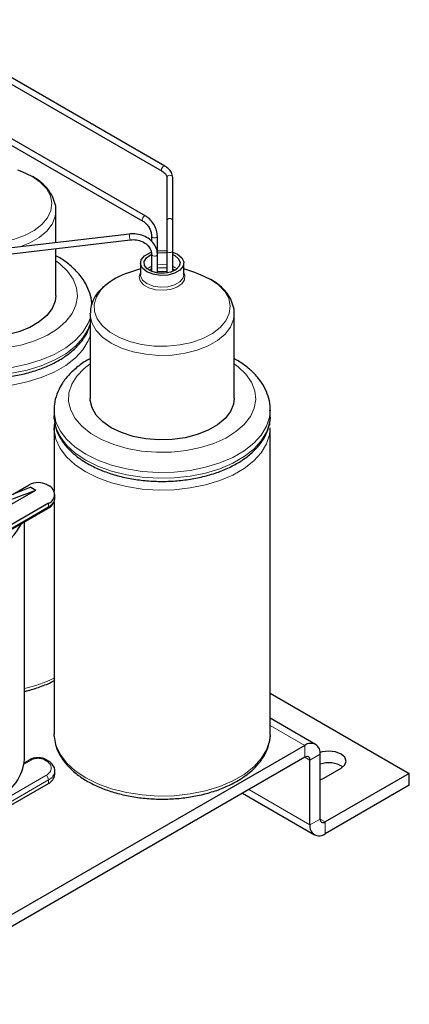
# Model space of a CAD drawing. Header units: millimetres. Extents: x 5 to 418, y 2 to 292.
# Tile 28 of 41: x 294 to 316, y 67 to 122. Entities that reach past the tile are written whole.
import ezdxf

# ---------------------------------------------------------------- set-up
doc = ezdxf.new("R2010")
doc.units = ezdxf.units.MM

msp = doc.modelspace()

# ---------------------------------------------------------------- linework, layer by layer
at = {"color": 7, "linetype": 'Continuous', "lineweight": 25}
for p, q in [((287.726, 121.5675), (301.8158, 113.4336)), ((301.9757, 113.7108), (287.886, 121.8446)), ((300.913, 110.9443), (292.9934, 115.5162)), ((292.8334, 115.2391), (300.753, 110.6672)), ((302.0872, 113.0823), (302.0872, 110.6821)), ((302.4072, 110.6821), (302.4072, 113.0823)), ((295.9235, 109.465), (295.9235, 111.2313)), ((302.0872, 110.6821), (302.0872, 109.0095)), ((302.4072, 109.0095), (302.4072, 110.6821)), ((300.008, 109.9437), (292.3102, 109.0415)), ((292.3474, 108.7237), (300.0453, 109.6259)), ((301.2387, 109.826), (301.2387, 109.5362)), ((301.5587, 108.8135), (301.5587, 109.826)), ((295.9235, 106.5426), (295.9235, 109.1428)), ((301.2387, 108.8135), (301.2387, 107.8714)), ((301.2387, 108.8116), (301.2387, 108.8135)), ((301.5587, 107.7831), (301.5587, 108.8135)), ((302.0872, 109.0095), (302.0872, 107.7831)), ((302.4072, 107.8714), (302.4072, 109.0095)), ((302.4072, 108.945), (302.6715, 108.8298)), ((302.4072, 108.8084), (302.5301, 108.7481)), ((300.623, 108.3399), (300.623, 107.6867)), ((303.023, 107.6867), (303.023, 108.3399)), ((300.623, 108.012), (299.9551, 107.7928)), ((302.3902, 108.0092), (302.5521, 107.9449)), ((303.6908, 107.7928), (303.023, 108.012)), ((297.823, 105.5165), (297.8236, 105.5594)), ((297.823, 105.5165), (297.823, 100.8277)), ((305.823, 100.8277), (305.823, 105.5165)), ((295.823, 100.1745), (295.823, 99.8479)), ((307.823, 100.1745), (307.8226, 100.1361)), ((307.823, 99.8479), (307.823, 100.1745)), ((307.8067, 99.3414), (307.7851, 99.5209)), ((295.823, 99.1947), (295.823, 95.6748)), ((307.823, 82.2106), (307.823, 99.1947)), ((292.6164, 94.4682), (294.8085, 95.7337)), ((294.5256, 95.8969), (292.8598, 95.2312)), ((293.5146, 95.4929), (294.4408, 96.0276)), ((294.5256, 95.8969), (294.8085, 95.7337)), ((295.4307, 96.0276), (295.5156, 95.9786)), ((295.867, 95.2928), (295.867, 95.4887)), ((284.2453, 88.2291), (295.4741, 94.7113)), ((295.5156, 94.9989), (284.2867, 88.5166)), ((295.4699, 94.7145), (295.4816, 94.7215)), ((295.823, 95.0848), (295.823, 82.2106)), ((294.1853, 80.791), (294.1853, 93.9673)), ((307.823, 84.4609), (315.5408, 80.0055)), ((310.3425, 81.6168), (307.823, 83.0713)), ((309.7426, 81.5574), (285.9838, 67.8418)), ((309.7426, 80.9042), (285.9838, 67.1885)), ((310.5911, 77.4746), (310.5911, 81.0674)), ((294.4822, 80.7682), (294.1738, 80.5901)), ((295.4741, 80.7192), (295.3893, 80.7682)), ((310.0254, 77.1481), (310.0254, 80.7409)), ((295.867, 79.9418), (295.867, 80.1378)), ((310.7891, 79.7442), (311.7507, 80.2994)), ((315.5408, 80.0055), (310.8739, 77.3113)), ((315.5408, 79.3522), (315.5408, 80.0055)), ((284.2867, 72.9697), (295.5156, 79.452)), ((310.5911, 79.6564), (310.7891, 79.7442)), ((315.5408, 79.3522), (310.8739, 76.6581)), ((306.2792, 78.9048), (310.274, 76.5987))]:
    msp.add_line(p, q, dxfattribs=at)
at = {"color": 7, "linetype": 'Continuous', "lineweight": 18}
for p, q in [((302.4072, 108.1552), (302.5301, 108.0949)), ((302.5301, 108.0949), (302.6475, 108.0133)), ((284.2867, 88.3206), (295.5156, 94.8029)), ((295.5156, 94.8029), (295.5156, 94.9989)), ((307.823, 82.6656), (309.7426, 81.5574)), ((309.7426, 80.9042), (309.7426, 81.5574)), ((309.7425, 80.9042), (310.0254, 80.7409)), ((310.5911, 81.0674), (310.0254, 80.7409)), ((294.1638, 80.5168), (294.5822, 80.7583)), ((295.2893, 80.7583), (295.3741, 80.7093)), ((295.3741, 79.8929), (284.1453, 73.4106)), ((295.5156, 79.6479), (284.2867, 73.1656)), ((295.5156, 79.6479), (295.5156, 79.452)), ((306.6307, 79.1078), (310.0254, 77.1481)), ((310.0254, 77.1481), (310.5911, 77.4746)), ((310.5911, 77.4746), (310.8739, 77.3113)), ((310.8739, 77.3113), (310.8739, 76.6581))]:
    msp.add_line(p, q, dxfattribs=at)
at = {"color": 7, "linetype": 'Continuous', "lineweight": 18, "flags": 128}
for points in [[(301.8145, 113.4344), (301.7912, 113.4619), (301.7826, 113.5069), (301.7912, 113.5618), (301.8157, 113.6184), (301.8525, 113.6679), (301.8957, 113.7028), (301.939, 113.7179), (301.9757, 113.7108), (301.9758, 113.7107)], [(294.5953, 113.1539), (295.0527, 112.8341), (295.397, 112.4701), (295.6157, 112.0751), (295.701, 111.6633), (295.6497, 111.2497), (295.4638, 110.8491), (295.1499, 110.4761), (294.7194, 110.1441), (294.1879, 109.8652), (293.5745, 109.6493), (292.9014, 109.5044), (292.193, 109.4357), (291.4749, 109.4455), (290.7729, 109.5337), (290.1126, 109.6969), (289.6314, 109.8772)], [(302.0872, 113.0823), (302.0994, 113.1323), (302.1341, 113.1747), (302.186, 113.203), (302.2472, 113.213), (302.3085, 113.203), (302.3604, 113.1747), (302.395, 113.1323), (302.4072, 113.0823)], [(295.9234, 111.2468), (295.8851, 110.9123), (295.7161, 110.4975), (295.418, 110.1077), (295.0008, 109.7561), (294.4788, 109.4548), (293.9191, 109.2301)], [(300.833, 110.9364), (300.7897, 110.9015), (300.753, 110.852), (300.7285, 110.7954), (300.7199, 110.7405), (300.7285, 110.6954), (300.7528, 110.6673)], [(300.913, 110.9444), (300.8763, 110.9515), (300.833, 110.9364)], [(302.0872, 110.6821), (302.0994, 110.7321), (302.1341, 110.7745), (302.186, 110.8028), (302.2472, 110.8128), (302.3085, 110.8028), (302.3604, 110.7745), (302.395, 110.7321), (302.4072, 110.6821)], [(300.008, 109.9437), (300.0051, 109.9372), (300.0037, 109.9083)], [(301.5118, 109.7607), (301.4599, 109.7406), (301.3987, 109.7336), (301.3375, 109.7406), (301.2856, 109.7607), (301.2509, 109.7906), (301.2387, 109.826), (301.2387, 109.8273)], [(301.5587, 109.8259), (301.5465, 109.7906), (301.5118, 109.7607)], [(301.5587, 108.8135), (301.5584, 108.8078), (301.5425, 108.773), (301.5046, 108.7443), (301.4507, 108.7262), (301.3888, 108.7214), (301.3285, 108.7306), (301.2788, 108.7524), (301.2474, 108.7835), (301.2387, 108.8116)], [(302.0872, 109.0095), (302.0994, 108.9742), (302.1341, 108.9442), (302.186, 108.9242), (302.2472, 108.9171), (302.3085, 108.9242), (302.3604, 108.9442), (302.395, 108.9742), (302.4072, 109.0095), (302.4072, 109.0095)], [(295.9235, 108.4607), (296.1426, 108.2973), (296.5756, 107.8838), (296.888, 107.4357), (297.0719, 106.9644), (297.1224, 106.4821), (297.0383, 106.0015), (296.8217, 105.5348), (296.4782, 105.0943), (296.0168, 104.6913), (295.4494, 104.3362), (294.7906, 104.0382), (294.0576, 103.8052), (293.2693, 103.643), (292.4462, 103.5559), (291.6095, 103.5462), (290.7809, 103.614), (289.982, 103.7578), (289.2333, 103.9736), (288.5543, 104.256), (287.9626, 104.5976), (287.4734, 104.9896), (287.0995, 105.4218), (286.8902, 105.7885)], [(301.5587, 108.2434), (301.8691, 108.2633), (302.0872, 108.2434)], [(303.023, 107.8067), (303.087, 107.6509), (303.0697, 107.4091), (302.9172, 107.1836), (302.6462, 106.9988), (302.286, 106.8749), (301.8756, 106.8253), (301.4595, 106.8552), (301.0828, 106.9615), (300.7863, 107.1327), (300.6021, 107.3502), (300.5502, 107.5904), (300.623, 107.8067)], [(303.023, 107.6867), (302.9821, 107.5074), (302.8059, 107.2893), (302.5112, 107.1192), (302.1335, 107.0175), (301.7184, 106.9966), (301.3158, 107.0588), (300.9744, 107.1968), (300.7354, 107.3939), (300.6275, 107.6263), (300.623, 107.6867)], [(300.9984, 108.0133), (301.1841, 108.1308), (301.2387, 108.1552)], [(304.4948, 107.439), (304.9522, 107.1192), (305.2965, 106.7552), (305.5152, 106.3602), (305.6005, 105.9485), (305.5492, 105.5348), (305.3633, 105.1343), (305.0494, 104.7613), (304.6189, 104.4293), (304.0874, 104.1503), (303.474, 103.9345), (302.8009, 103.7896), (302.0925, 103.7208), (301.3744, 103.7307), (300.6724, 103.8188), (300.0121, 103.9821), (299.4172, 104.2145), (298.9092, 104.5077), (298.5066, 104.8512), (298.2238, 105.2324), (298.0711, 105.6376), (298.054, 106.0522), (298.1731, 106.4611), (298.4242, 106.8497), (298.6381, 107.0703)], [(305.8229, 105.532), (305.7846, 105.1975), (305.6156, 104.7826), (305.3174, 104.3928), (304.9003, 104.0413), (304.3783, 103.74), (303.7694, 103.4992), (303.0941, 103.327), (302.3756, 103.2295), (301.6382, 103.2098), (300.9072, 103.2687), (300.2073, 103.4041), (299.5624, 103.6114), (298.9945, 103.8837), (298.523, 104.2115), (298.1638, 104.5838), (297.9292, 104.9878), (297.8272, 105.4098), (297.823, 105.5165)], [(297.823, 104.9314), (297.719, 104.6663), (297.4228, 104.1776), (297.0038, 103.7199), (296.4713, 103.3034), (295.8372, 102.9373), (295.1157, 102.6299), (294.3228, 102.388), (293.4764, 102.217), (292.5952, 102.1208), (291.6991, 102.1014), (290.808, 102.1594), (289.9418, 102.2934), (289.1199, 102.5004), (288.3605, 102.7758), (287.6808, 103.1135), (287.0959, 103.5059), (286.6188, 103.9443), (286.2602, 104.4187), (286.0281, 104.9188), (285.9488, 105.245)], [(297.823, 105.258), (297.719, 104.9929), (297.4228, 104.5042), (297.0038, 104.0465), (296.4713, 103.63), (295.8372, 103.264), (295.1157, 102.9565), (294.3228, 102.7146), (293.4764, 102.5437), (292.5952, 102.4474), (291.6991, 102.4281), (290.808, 102.486), (289.9418, 102.62), (289.1199, 102.827), (288.3605, 103.1025), (287.6808, 103.4401), (287.0959, 103.8325), (286.6188, 104.2709), (286.2602, 104.7454), (286.0281, 105.2454), (286.0159, 105.2837)], [(297.823, 104.2782), (297.719, 104.013), (297.4228, 103.5244), (297.0038, 103.0667), (296.4713, 102.6502), (295.8372, 102.2841), (295.1157, 101.9767), (294.3228, 101.7348), (293.4764, 101.5638), (292.5952, 101.4676), (291.6991, 101.4482), (290.808, 101.5062), (289.9418, 101.6402), (289.8259, 101.6643)], [(305.823, 102.7459), (306.0421, 102.5824), (306.4751, 102.169), (306.7875, 101.7208), (306.9714, 101.2495), (307.0219, 100.7673), (306.9378, 100.2866), (306.7212, 99.82), (306.3777, 99.3794), (305.9163, 98.9764), (305.3489, 98.6213), (304.6901, 98.3234), (303.9571, 98.0903), (303.1688, 97.9281), (302.3457, 97.841), (301.509, 97.8313), (300.6804, 97.8992), (299.8815, 98.0429), (299.1328, 98.2588), (298.4538, 98.5412), (297.8621, 98.8828), (297.3729, 99.2747), (296.999, 99.7069), (296.75, 100.1682), (296.6324, 100.6465), (296.6493, 101.1295), (296.8001, 101.6047), (297.0811, 102.0598), (297.4848, 102.4829), (297.823, 102.7459)], [(307.8226, 100.1361), (307.7852, 99.7867), (307.6185, 99.278), (307.3223, 98.7894), (306.9033, 98.3317), (306.3708, 97.9152), (305.7367, 97.5491), (305.0151, 97.2417), (304.2223, 96.9998), (303.3759, 96.8288), (302.4947, 96.7326), (301.5986, 96.7132), (300.7075, 96.7712), (299.8413, 96.9051), (299.0193, 97.1122), (298.26, 97.3876), (297.5803, 97.7253), (296.9954, 98.1177), (296.5183, 98.556), (296.1597, 99.0305), (295.9276, 99.5306), (295.8272, 100.045), (295.8232, 100.1436)], [(307.823, 99.8479), (307.7852, 99.4601), (307.6185, 98.9514), (307.3223, 98.4628), (306.9033, 98.0051), (306.3708, 97.5885), (305.7367, 97.2225), (305.0151, 96.9151), (304.2223, 96.6732), (303.3759, 96.5022), (302.4947, 96.4059), (301.5986, 96.3866), (300.7075, 96.4445), (299.8413, 96.5785), (299.0193, 96.7856), (298.26, 97.061), (297.5803, 97.3987), (296.9954, 97.7911), (296.5183, 98.2294), (296.1597, 98.7039), (295.9276, 99.2039), (295.8278, 99.7092)], [(307.823, 99.1947), (307.7852, 98.8068), (307.6185, 98.2982), (307.3223, 97.8095), (306.9033, 97.3518), (306.3708, 96.9353), (305.7367, 96.5692), (305.0151, 96.2618), (304.2223, 96.0199), (303.3759, 95.8489), (302.4947, 95.7527), (301.5986, 95.7333), (300.7075, 95.7913), (299.8413, 95.9253), (299.0193, 96.1323), (298.26, 96.4077), (297.5803, 96.7454), (296.9954, 97.1378), (296.5183, 97.5762), (296.1597, 98.0507), (295.9276, 98.5507), (295.8278, 99.056)], [(307.823, 82.2106), (307.7852, 81.8228), (307.6185, 81.3141), (307.3223, 80.8255), (306.9033, 80.3678), (306.3708, 79.9513), (305.7367, 79.5852), (305.0151, 79.2778), (304.2223, 79.0359), (303.3759, 78.8649), (302.4947, 78.7687), (301.5986, 78.7493), (300.7075, 78.8073), (299.8413, 78.9412), (299.0193, 79.1483), (298.26, 79.4237), (297.5803, 79.7614), (296.9954, 80.1538), (296.5183, 80.5921), (296.1597, 81.0666), (295.9276, 81.5667), (295.8278, 82.072)]]:
    msp.add_lwpolyline(points, dxfattribs=at)
at = {"color": 7, "linetype": 'Continuous', "lineweight": 25, "flags": 128}
for points in [[(293.7913, 113.5076), (294.0414, 113.4179), (294.5953, 113.1539)], [(302.6715, 108.8298), (302.9105, 108.6327), (303.0184, 108.4003), (302.9821, 108.1606), (302.8059, 107.9426), (302.5112, 107.7724), (302.1335, 107.6708), (301.7184, 107.6498), (301.3158, 107.7121), (300.9744, 107.8501), (300.7354, 108.0471), (300.6275, 108.2795), (300.6638, 108.5192), (300.84, 108.7373), (301.1347, 108.9074), (301.2387, 108.945)], [(302.5301, 108.7481), (302.7378, 108.5731), (302.8219, 108.3666), (302.7711, 108.1565), (302.5923, 107.9711), (302.3096, 107.8356), (301.9611, 107.7682), (301.594, 107.778), (301.2578, 107.8636), (300.998, 108.0137), (300.8495, 108.2077), (300.8325, 108.4197), (300.9493, 108.6208), (301.1841, 108.784), (301.2387, 108.8084)], [(301.5587, 109.0156), (301.9275, 109.03), (302.0872, 109.0156)], [(301.5587, 108.8967), (301.8691, 108.9166), (302.0872, 108.8967)], [(301.5587, 108.078), (301.923, 108.0933), (302.0872, 108.078)], [(301.5587, 107.8728), (301.823, 107.8783), (302.0872, 107.8728)], [(303.6908, 107.7928), (303.9409, 107.703), (304.4948, 107.439)], [(295.9235, 106.5426), (295.8851, 106.2236), (295.7161, 105.8088), (295.418, 105.4189), (295.0008, 105.0674), (294.4788, 104.7661), (293.8699, 104.5253), (293.1946, 104.3531), (292.4761, 104.2556), (291.7387, 104.2359), (291.0077, 104.2948), (290.3078, 104.4302), (289.6629, 104.6375), (289.095, 104.9098), (288.6235, 105.2376), (288.2643, 105.6099), (288.0297, 106.0139), (287.9322, 106.39)], [(305.823, 100.8277), (305.7846, 100.5087), (305.6156, 100.0939), (305.3174, 99.7041), (304.9003, 99.3525), (304.3783, 99.0512), (303.7694, 98.8104), (303.0941, 98.6383), (302.3756, 98.5407), (301.6382, 98.521), (300.9072, 98.5799), (300.2073, 98.7153), (299.5624, 98.9227), (298.9945, 99.1949), (298.523, 99.5227), (298.1638, 99.895), (297.9292, 100.2991), (297.8272, 100.7211), (297.823, 100.8277)], [(295.8278, 99.7092), (295.8272, 99.7184), (295.823, 99.8479)], [(295.8278, 99.056), (295.8272, 99.0651), (295.823, 99.1947)], [(295.8278, 82.072), (295.8272, 82.0811), (295.823, 82.2106)], [(311.7507, 80.2994), (311.9588, 80.4792), (312.0319, 80.6912), (311.9588, 80.9033), (311.7507, 81.0831), (311.4393, 81.2032), (311.0719, 81.2454), (310.7045, 81.2032), (310.5862, 81.1693)]]:
    msp.add_lwpolyline(points, dxfattribs=at)
at = {"color": 7, "linetype": 'Continuous', "lineweight": 18}
for centre, radius, start, end in [((300.6982, 109.8662), 0.6957, 176.52435, 200.20646), ((295.2665, 95.3527), 0.6035, 294.37466, 354.3052), ((292.4192, 92.3579), 7.842, 283.01532, 295.72411), ((295.433, 80.6268), 0.1013, 67.02039, 125.50094), ((295.2085, 79.6339), 0.3074, 2.60548, 57.39452), ((295.278, 80.1894), 0.5913, 293.69206, 355.03326)]:
    msp.add_arc(centre, radius, start, end, dxfattribs=at)
at = {"color": 7, "linetype": 'Continuous', "lineweight": 25}
for centre, radius, start, end in [((301.0434, 104.2468), 3.7092, 107.06174, 130.42752), ((294.9357, 95.0723), 1.0759, 62.60967, 117.39033), ((295.3297, 95.4887), 0.5239, 290.78342, 69.21658), ((295.4176, 94.7921), 0.0986, 305.01333, 6.29885), ((291.2596, 95.2379), 3.0751, 296.77139, 333.53744), ((310.0738, 81.1513), 0.5241, 350.78596, 129.20329), ((309.853, 80.7688), 0.1747, 350.78596, 129.20329), ((291.6196, 81.0056), 2.5747, 293.46213, 355.21773), ((294.5236, 80.6765), 0.1006, 54.38242, 114.30712), ((295.3481, 80.6759), 0.1012, 66.72001, 125.52751), ((311.0658, 79.1814), 1.4181, 56.55075, 109.55816), ((295.2665, 80.0017), 0.6035, 294.37466, 354.3052), ((310.5427, 77.0642), 0.5241, 170.78596, 309.20329), ((310.7635, 77.4467), 0.1747, 170.78596, 309.20329)]:
    msp.add_arc(centre, radius, start, end, dxfattribs=at)
msp.add_ellipse((294.1442, 96.2967), major_axis=(5.5736, 2.1418), ratio=0.1282396, start_param=4.4431293, end_param=4.7824588, dxfattribs=at)
for points, knots in [([(302.4072, 113.0823), (302.4027, 113.1352), (302.391, 113.2733), (302.2741, 113.4813), (302.1116, 113.6287), (301.9987, 113.6969), (301.9757, 113.7108)], [0, 0, 0, 0, 0.2126998, 0.5563608, 0.9096842, 1, 1, 1, 1]), ([(295.9211, 111.2507), (295.9218, 111.2564), (295.9405, 111.413), (295.8644, 111.7224), (295.6927, 112.1499), (295.4027, 112.5423), (295.0469, 112.876), (294.7588, 113.0566), (294.6276, 113.1389)], [0, 0, 0, 0, 0.0076443, 0.2083911, 0.4074909, 0.6109674, 0.8229013, 1, 1, 1, 1]), ([(301.8158, 113.4336), (301.8529, 113.4099), (301.9614, 113.3406), (302.0684, 113.2121), (302.081, 113.1248), (302.0872, 113.0823)], [0, 0, 0, 0, 0.2111221, 0.6161012, 1, 1, 1, 1]), ([(300.753, 110.6672), (300.7833, 110.6476), (300.8641, 110.5956), (300.9998, 110.4562), (301.1303, 110.2542), (301.2217, 110.0255), (301.233, 109.8927), (301.2387, 109.826)], [0, 0, 0, 0, 0.12583112, 0.33527447, 0.55407048, 0.77605853, 1, 1, 1, 1]), ([(301.5587, 109.826), (301.556, 109.8791), (301.5483, 110.0313), (301.4663, 110.3011), (301.2975, 110.6005), (301.1011, 110.8207), (300.9651, 110.91), (300.913, 110.9443)], [0, 0, 0, 0, 0.1285102, 0.3684824, 0.6083139, 0.8497202, 1, 1, 1, 1]), ([(301.5587, 108.8135), (301.5548, 108.8776), (301.5442, 109.054), (301.4318, 109.3318), (301.2016, 109.6092), (300.8834, 109.8189), (300.5108, 109.9401), (300.2085, 109.9629), (300.0446, 109.9472), (300.008, 109.9437)], [0, 0, 0, 0, 0.0970006, 0.2670027, 0.4376914, 0.6102979, 0.784755, 0.9519728, 1, 1, 1, 1]), ([(300.0453, 109.6259), (300.1034, 109.6303), (300.2772, 109.6436), (300.569, 109.5962), (300.875, 109.4562), (301.1024, 109.246), (301.2215, 109.021), (301.2337, 108.8735), (301.2387, 108.8135)], [0, 0, 0, 0, 0.0966013, 0.2891549, 0.4817952, 0.674077, 0.8674713, 1, 1, 1, 1]), ([(297.9108, 106.0229), (297.9119, 106.0566), (297.9189, 106.2733), (297.8153, 106.6684), (297.601, 107.1871), (297.2688, 107.6743), (296.8365, 108.1274), (296.3935, 108.4626), (296.0787, 108.6642), (295.9492, 108.7323), (295.9235, 108.7459)], [0, 0, 0, 0, 0.030737, 0.1971124, 0.3635996, 0.5336043, 0.7090869, 0.8898725, 0.9780717, 1, 1, 1, 1]), ([(301.1078, 107.943), (301.1354, 107.96), (301.1792, 107.9871), (301.2468, 108.0028), (301.2719, 108.0086)], [0, 0, 0, 0, 0.6274102, 1, 1, 1, 1]), ([(305.8206, 105.5358), (305.8213, 105.5416), (305.84, 105.6981), (305.7639, 106.0075), (305.5922, 106.4351), (305.3022, 106.8275), (304.9463, 107.1611), (304.6582, 107.3418), (304.5271, 107.424)], [0, 0, 0, 0, 0.0076443, 0.2083911, 0.4074909, 0.6109674, 0.8229013, 1, 1, 1, 1]), ([(298.5738, 107.0251), (298.4568, 106.9142), (298.2203, 106.6901), (297.9878, 106.2936), (297.8459, 105.9146), (297.8407, 105.6701), (297.8385, 105.572)], [0, 0, 0, 0, 0.2728905, 0.5515235, 0.820186, 1, 1, 1, 1]), ([(285.9537, 105.2919), (285.9656, 105.1846), (285.9965, 104.9046), (286.1784, 104.467), (286.4785, 103.9901), (286.8911, 103.5448), (287.4043, 103.1383), (288.0106, 102.7796), (288.696, 102.4766), (289.4453, 102.2354), (290.2427, 102.0603), (291.0726, 101.954), (291.9187, 101.9181), (292.7649, 101.9532), (293.5947, 102.0587), (294.3924, 102.233), (295.1427, 102.4735), (295.8312, 102.7768), (296.4439, 103.1389), (296.9689, 103.5546), (297.388, 104.0179), (297.6843, 104.4787), (297.7812, 104.7938), (297.823, 104.9297)], [0, 0, 0, 0, 0.0288808, 0.0754232, 0.1225624, 0.170655, 0.2195846, 0.2689949, 0.3185589, 0.3680765, 0.4175111, 0.4668733, 0.5161931, 0.5655081, 0.6148519, 0.6642593, 0.7137722, 0.7634277, 0.8132457, 0.8631968, 0.9130711, 0.9624849, 1, 1, 1, 1]), ([(297.823, 103.0278), (297.7949, 103.014), (297.5395, 102.8885), (297.1311, 102.5902), (296.6214, 102.1331), (296.2283, 101.6177), (295.9633, 101.0671), (295.8282, 100.5654), (295.8349, 100.2542), (295.8374, 100.1354)], [0, 0, 0, 0, 0.0221407, 0.20135, 0.3808558, 0.5584107, 0.7311662, 0.8974193, 1, 1, 1, 1]), ([(307.8072, 100.1262), (307.8118, 100.2207), (307.8256, 100.4982), (307.7177, 100.9536), (307.4997, 101.4722), (307.1685, 101.9595), (306.7359, 102.4125), (306.293, 102.7477), (305.9782, 102.9493), (305.8487, 103.0175), (305.823, 103.031)], [0, 0, 0, 0, 0.0814167, 0.2390929, 0.3968749, 0.5579906, 0.7242978, 0.8956307, 0.9792183, 1, 1, 1, 1]), ([(295.8591, 99.5376), (295.834, 99.3981), (295.804, 99.2311), (295.8318, 99.0652), (295.8364, 99.0378)], [0, 0, 0, 0, 0.83469348, 1, 1, 1, 1]), ([(295.8364, 99.6911), (295.8514, 99.5455), (295.8844, 99.227), (296.0768, 98.752), (296.3783, 98.2752), (296.7905, 97.8299), (297.3039, 97.4234), (297.9101, 97.0647), (298.5955, 96.7617), (299.3448, 96.5206), (300.1422, 96.3455), (300.9721, 96.2391), (301.8182, 96.2032), (302.6644, 96.2383), (303.4942, 96.3438), (304.2919, 96.5181), (305.0422, 96.7586), (305.7307, 97.0619), (306.3436, 97.424), (306.8679, 97.8399), (307.2894, 98.3026), (307.6004, 98.8026), (307.776, 99.3256), (307.8439, 99.7046), (307.8183, 99.9003), (307.8156, 99.9206)], [0, 0, 0, 0, 0.03646635, 0.07979653, 0.12368243, 0.16845588, 0.21400854, 0.26000869, 0.306152, 0.35225213, 0.39827495, 0.44423034, 0.49014634, 0.53605779, 0.58199601, 0.62799354, 0.67408924, 0.7203178, 0.76669751, 0.81320116, 0.85963337, 0.90563686, 0.95078104, 0.99488893, 1, 1, 1, 1]), ([(295.4816, 94.7215), (295.5128, 94.7389), (295.61, 94.793), (295.7336, 94.9172), (295.8462, 95.0919), (295.8574, 95.2261), (295.8629, 95.2921)], [0, 0, 0, 0, 0.1340777, 0.4179866, 0.7139417, 1, 1, 1, 1]), ([(294.1853, 84.5631), (294.2518, 84.5771), (294.5854, 84.6469), (295.134, 84.8442), (295.6164, 85.0297), (295.8212, 85.1509), (295.823, 85.152)], [0, 0, 0, 0, 0.1101603, 0.5524755, 0.9960656, 1, 1, 1, 1]), ([(295.8364, 82.0538), (295.8514, 81.9082), (295.8844, 81.5897), (296.0768, 81.1147), (296.3783, 80.638), (296.7905, 80.1926), (297.3039, 79.7862), (297.9101, 79.4274), (298.5955, 79.1245), (299.3448, 78.8833), (300.1422, 78.7082), (300.9721, 78.6018), (301.8182, 78.566), (302.6644, 78.6011), (303.4942, 78.7066), (304.2919, 78.8808), (305.0422, 79.1213), (305.7307, 79.4246), (306.3436, 79.7867), (306.8679, 80.2026), (307.2894, 80.6653), (307.6004, 81.1653), (307.776, 81.6883), (307.8439, 82.0673), (307.8183, 82.263), (307.8156, 82.2834)], [0, 0, 0, 0, 0.0364663, 0.0797965, 0.1236824, 0.1684559, 0.2140085, 0.2600087, 0.306152, 0.3522521, 0.3982749, 0.4442303, 0.4901463, 0.5360578, 0.581996, 0.6279935, 0.6740892, 0.7203178, 0.7666975, 0.8132012, 0.8596334, 0.9056369, 0.950781, 0.9948889, 1, 1, 1, 1]), ([(294.9357, 80.8795), (294.8461, 80.8729), (294.7214, 80.8638), (294.5728, 80.816), (294.5154, 80.783), (294.4851, 80.7656)], [0, 0, 0, 0, 0.5477582, 0.761439, 1, 1, 1, 1]), ([(295.3866, 80.7658), (295.3668, 80.7779), (295.3066, 80.8145), (295.1573, 80.8635), (295.02, 80.8734), (294.9357, 80.8795)], [0, 0, 0, 0, 0.1596106, 0.4840781, 1, 1, 1, 1]), ([(295.8631, 80.1381), (295.8644, 80.1452), (295.8814, 80.2391), (295.8067, 80.4103), (295.6654, 80.5962), (295.5309, 80.6796), (295.4709, 80.7168)], [0, 0, 0, 0, 0.0308287, 0.408522, 0.7363007, 1, 1, 1, 1])]:
    msp.add_open_spline(points, degree=3, knots=knots, dxfattribs=at)
at = {"color": 7, "linetype": 'Continuous', "lineweight": 18}
for points, knots in [([(294.5822, 80.7583), (294.6314, 80.7812), (294.7074, 80.8166), (294.8338, 80.8387), (294.9358, 80.8448), (295.0377, 80.8387), (295.1641, 80.8166), (295.2401, 80.7812), (295.2893, 80.7583)], [0, 0, 0, 0, 0.2394429, 0.3698585, 0.5000001, 0.6304155, 0.7605571, 1, 1, 1, 1]), ([(295.3741, 80.7093), (295.4536, 80.6525), (295.5762, 80.5647), (295.653, 80.4188), (295.6741, 80.301), (295.6529, 80.1833), (295.5762, 80.0374), (295.4536, 79.9497), (295.3741, 79.8929)], [0, 0, 0, 0, 0.2394429, 0.36979, 0.5000001, 0.630347, 0.7605571, 1, 1, 1, 1])]:
    msp.add_open_spline(points, degree=3, knots=knots, dxfattribs=at)

doc.saveas('drawing.dxf')
